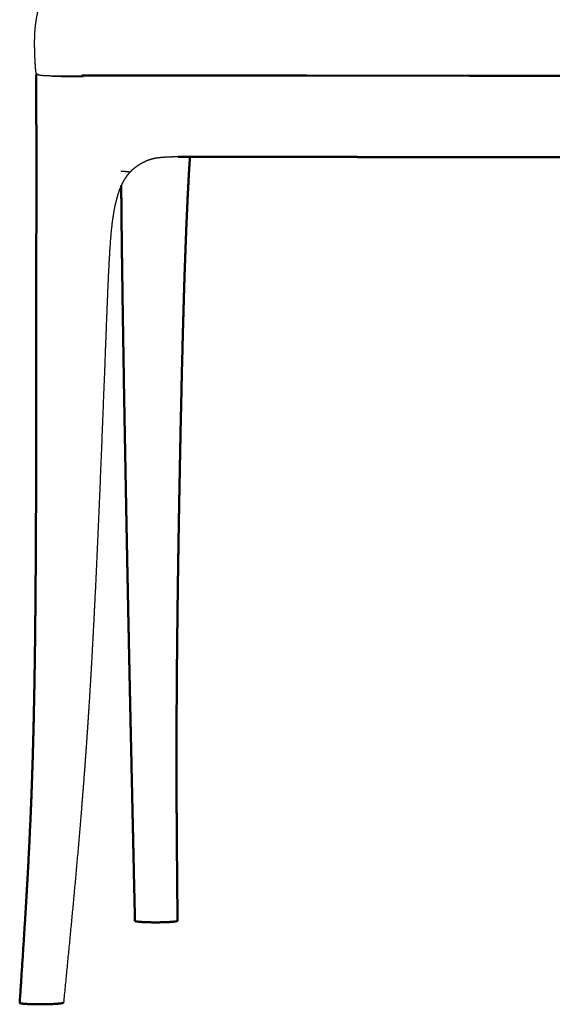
# Model space of a CAD drawing. Header units: millimetres. Extents: x -51070 to 51013186, y -411665 to 5485783.
# Tile 11 of 30: x 51012740 to 51012903, y 5485113 to 5485414. Entities that reach past the tile are written whole.
import ezdxf

# ---------------------------------------------------------------- set-up
doc = ezdxf.new("R2010")
doc.units = ezdxf.units.MM
doc.layers.add('Make2D$Visible$Curves', color=7, linetype='Continuous', true_color=0x000000)
doc.layers.add('Make2D$Visible$SceneSilhouetteCurves', color=7, linetype='Continuous', lineweight=50, true_color=0x000000)

msp = doc.modelspace()

# ---------------------------------------------------------------- linework, layer by layer
at = {"layer": 'Make2D$Visible$Curves', "color": 30, "lineweight": -3}
for points, weights, knots in [([(51013058.67, 5485402.44), (51013058.67, 5485402.44), (51013058.66, 5485402.25), (51013058.63, 5485401.83), (51013058.62, 5485401.69), (51013058.6, 5485401.36), (51013058.59, 5485401.16), (51013058.57, 5485400.94), (51013058.54, 5485400.48), (51013058.5, 5485399.95), (51013058.43, 5485399.1), (51013058.39, 5485398.77), (51013058.35, 5485398.5), (51013058.29, 5485398.2), (51013058.23, 5485398.01), (51013058.09, 5485397.72), (51013058, 5485397.6), (51013057.86, 5485397.5), (51013057.82, 5485397.46), (51013057.77, 5485397.43), (51013057.72, 5485397.4), (51013057.57, 5485397.31), (51013057.39, 5485397.24), (51013057.14, 5485397.18), (51013056.66, 5485397.06), (51013055.99, 5485396.99), (51013054.95, 5485396.94), (51013053.95, 5485396.9), (51013052.73, 5485396.88), (51013050.47, 5485396.86), (51013049.16, 5485396.86), (51013047.98, 5485396.86), (51013045.55, 5485396.86), (51013041.97, 5485396.87), (51013039.59, 5485396.87), (51013037.38, 5485396.88), (51013035.14, 5485396.88), (51013032.88, 5485396.89), (51013031.01, 5485396.89), (51013029.32, 5485396.9), (51013027.81, 5485396.9), (51013021.08, 5485396.91), (51013014.17, 5485396.92), (51013007.08, 5485396.92), (51012995.93, 5485396.93), (51012984.93, 5485396.94), (51012974.08, 5485396.95), (51012962.07, 5485396.96), (51012950.12, 5485396.97), (51012938.22, 5485396.98), (51012925.88, 5485396.99), (51012913.56, 5485396.99), (51012901.25, 5485397), (51012888.95, 5485397.01), (51012876.63, 5485397.02), (51012864.29, 5485397.03), (51012852.39, 5485397.04), (51012840.44, 5485397.05), (51012828.43, 5485397.06), (51012817.58, 5485397.07), (51012806.58, 5485397.07), (51012795.43, 5485397.08), (51012789.64, 5485397.08), (51012783.68, 5485397.08), (51012777.54, 5485397.08), (51012774.99, 5485397.08), (51012772.34, 5485397.08), (51012769.61, 5485397.08), (51012766.79, 5485397.08), (51012764.14, 5485397.08), (51012761.66, 5485397.08), (51012759.48, 5485397.07), (51012756.61, 5485397.07), (51012754.48, 5485397.07), (51012753.33, 5485397.08), (51012752.05, 5485397.08), (51012749.8, 5485397.1), (51012748.57, 5485397.12), (51012747.58, 5485397.17), (51012746.8, 5485397.21), (51012746.24, 5485397.26), (51012745.8, 5485397.36), (51012745.56, 5485397.42), (51012745.36, 5485397.48), (51012745.18, 5485397.62), (51012745.08, 5485397.69), (51012745, 5485397.77), (51012744.94, 5485397.9), (51012744.87, 5485398.04), (51012744.82, 5485398.2), (51012744.77, 5485398.45), (51012744.69, 5485398.99), (51012744.62, 5485400.2), (51012744.59, 5485400.74), (51012744.5, 5485402.26), (51012744.43, 5485403.7), (51012744.4, 5485405.21), (51012744.36, 5485406.93), (51012744.37, 5485408.87), (51012744.47, 5485410.55), (51012744.58, 5485412.14), (51012744.77, 5485413.6), (51012745.21, 5485416.08), (51012745.4, 5485417.01), (51012745.61, 5485417.95)], [266463.833801, 266463.024179, 266462.318493, 266461.464699, 266461.23652, 266460.751989, 266460.502396, 266460.274009, 266459.78105, 266459.263492, 266458.197748, 266457.65747, 266456.962528, 266456.188941, 266455.312818, 266453.620001, 266452.648097, 266451.832422, 266451.545835, 266451.253218, 266450.965716, 266450.134377, 266449.292463, 266448.498109, 266446.938034, 266445.739274, 266444.923627, 266444.137585, 266443.81454, 266443.465202, 266443.423663, 266443.42357, 266443.423376, 266443.631496, 266443.760334, 266443.880221, 266443.99866, 266444.098762, 266444.181308, 266444.245189, 266444.298674, 266444.536442, 266444.697383, 266444.840931, 266445.066638, 266445.230202, 266445.397847, 266445.583272, 266445.768956, 266445.953866, 266446.145566, 266446.337056, 266446.527428, 266446.717799, 266446.907583, 266447.09769, 266447.281064, 266447.465265, 266447.651325, 266447.819545, 266447.996416, 266448.115771, 266448.177731, 266448.227849, 266448.222683, 266448.220537, 266448.208835, 266448.172839, 266448.135658, 266448.070745, 266448.014325, 266447.964781, 266447.899328, 266447.963909, 266447.998896, 266448.077346, 266448.478239, 266448.832858, 266449.646985, 266450.295527, 266451.170344, 266452.306705, 266452.936322, 266453.700501, 266454.344471, 266454.681879, 266455.110479, 266455.431033, 266455.762065, 266455.954783, 266456.073414, 266456.3245, 266456.261425, 266456.236339, 266456.166005, 266456.103606, 266456.109738, 266456.116696, 266456.209667, 266456.580324, 266456.930861, 266457.451598, 266458.567412, 266459.050311, 266459.520617], [396.932219, 396.932219, 396.932219, 396.932219, 399.306017, 399.306017, 400.26386, 400.26386, 401.497189, 401.497189, 401.497189, 404.169281, 404.169281, 406.68365, 406.68365, 406.68365, 409.54506, 409.54506, 412.22908, 412.22908, 412.22908, 413.143395, 413.143395, 413.143395, 415.790716, 415.790716, 415.790716, 420.798294, 420.798294, 420.798294, 425.951641, 425.951641, 431.415553, 431.415553, 431.415553, 443.968949, 443.968949, 443.968949, 454.016071, 454.016071, 454.016071, 461.600785, 461.600785, 461.600785, 492.591393, 492.591393, 492.591393, 541.920121, 541.920121, 541.920121, 595.520099, 595.520099, 595.520099, 650.770269, 650.770269, 650.770269, 706.020438, 706.020438, 706.020438, 759.620417, 759.620417, 759.620417, 808.949051, 808.949051, 808.949051, 835.683934, 835.683934, 835.683934, 847.523725, 847.523725, 847.523725, 859.402829, 859.402829, 859.402829, 870.12524, 870.12524, 870.12524, 875.491045, 875.491045, 880.761961, 880.761961, 880.761961, 884.720131, 884.720131, 884.720131, 887.066565, 887.066565, 887.066565, 888.343483, 888.343483, 888.343483, 889.5073, 889.5073, 889.5073, 892.986748, 892.986748, 892.986748, 899.66827, 899.66827, 899.66827, 907.716532, 907.716532, 907.716532, 914.902681, 914.902681, 919.555888, 919.555888, 919.555888, 919.555888]), ([(51012759.25, 5485396.89), (51012759.04, 5485396.89), (51012758.64, 5485396.89), (51012758.15, 5485396.89), (51012757.76, 5485396.89), (51012757.33, 5485396.89), (51012756.93, 5485396.89), (51012756.41, 5485396.89), (51012755.61, 5485396.89), (51012754.16, 5485396.9), (51012751.95, 5485396.92), (51012750.02, 5485396.98), (51012749.48, 5485397.07), (51012749.32, 5485397.11)], [266452.005081, 266452.008433, 266452.014485, 266452.022026, 266452.028437, 266452.036028, 266452.044746, 266452.061426, 266452.095601, 266452.260132, 266452.650386, 266453.952387, 266455.832837, 266456.792538], [0, 0, 0, 0, 0.0208333, 0.0416667, 0.0625, 0.0833333, 0.125, 0.1666667, 0.25, 0.3333333, 0.4166667, 0.5, 0.5765197, 0.5765197, 0.5765197, 0.5765197]), ([(51012758.8, 5485397.48), (51012759.09, 5485397.48), (51012759.36, 5485397.48), (51012759.64, 5485397.48), (51012759.95, 5485397.48), (51012760.25, 5485397.48), (51012760.55, 5485397.48), (51012760.89, 5485397.48), (51012761.21, 5485397.48), (51012761.54, 5485397.48), (51012761.89, 5485397.48), (51012762.24, 5485397.48), (51012762.59, 5485397.48), (51012763.35, 5485397.47), (51012764.1, 5485397.47), (51012764.85, 5485397.47), (51012765.65, 5485397.47), (51012766.44, 5485397.47), (51012767.23, 5485397.47), (51012768.86, 5485397.47), (51012770.51, 5485397.47), (51012772.2, 5485397.47), (51012773.88, 5485397.47), (51012775.58, 5485397.47), (51012777.29, 5485397.46), (51012778.99, 5485397.46), (51012780.71, 5485397.46), (51012782.33, 5485397.46), (51012783.95, 5485397.46), (51012785.48, 5485397.46), (51012786.82, 5485397.46)], [266448.883355, 266448.879041, 266448.874766, 266448.870532, 266448.865796, 266448.861095, 266448.85643, 266448.851322, 266448.846245, 266448.841199, 266448.83577, 266448.830367, 266448.824991, 266448.813328, 266448.801745, 266448.790244, 266448.777914, 266448.765629, 266448.753391, 266448.728388, 266448.702784, 266448.676845, 266448.650906, 266448.624633, 266448.598293, 266448.571953, 266448.545546, 266448.520538, 266448.495531, 266448.471923, 266448.451181], [0, 0, 0, 0, 1.245525, 1.245525, 1.245525, 2.614102, 2.614102, 2.614102, 4.091273, 4.091273, 4.091273, 5.662583, 5.662583, 5.662583, 9.029789, 9.029789, 9.029789, 12.600066, 12.600066, 12.600066, 20.01552, 20.01552, 20.01552, 27.62525, 27.62525, 27.62525, 35.157705, 35.157705, 35.157705, 41.876671, 41.876671, 41.876671, 41.876671]), ([(51012786.82, 5485397.46), (51012787.15, 5485397.46), (51012787.48, 5485397.46), (51012787.81, 5485397.46), (51012788.16, 5485397.46), (51012788.51, 5485397.46), (51012788.85, 5485397.46), (51012789.26, 5485397.46), (51012789.67, 5485397.46), (51012790.06, 5485397.46), (51012790.57, 5485397.45), (51012791.06, 5485397.45), (51012791.55, 5485397.45), (51012792.95, 5485397.45), (51012794.39, 5485397.45), (51012795.84, 5485397.45), (51012798.07, 5485397.45), (51012800.35, 5485397.45), (51012802.67, 5485397.45), (51012809.93, 5485397.44), (51012817.36, 5485397.44), (51012824.98, 5485397.43), (51012833.76, 5485397.42), (51012843.37, 5485397.42), (51012852.36, 5485397.41), (51012861.35, 5485397.4), (51012869.71, 5485397.4), (51012877.75, 5485397.39), (51012885.8, 5485397.38), (51012893.53, 5485397.38), (51012901.26, 5485397.37), (51012908.99, 5485397.37), (51012916.72, 5485397.36), (51012924.77, 5485397.36), (51012932.81, 5485397.35), (51012941.17, 5485397.34), (51012950.16, 5485397.34), (51012959.15, 5485397.33), (51012968.77, 5485397.32), (51012977.54, 5485397.32), (51012985.16, 5485397.31), (51012992.59, 5485397.31), (51012999.85, 5485397.3), (51013002.17, 5485397.3), (51013004.45, 5485397.3), (51013006.68, 5485397.3), (51013008.14, 5485397.29), (51013009.57, 5485397.29), (51013010.97, 5485397.29), (51013011.46, 5485397.29), (51013011.95, 5485397.29), (51013012.46, 5485397.29), (51013012.86, 5485397.29), (51013013.26, 5485397.29), (51013013.67, 5485397.29), (51013014.01, 5485397.29), (51013014.36, 5485397.29), (51013014.71, 5485397.29), (51013015.04, 5485397.29), (51013015.37, 5485397.29), (51013015.7, 5485397.29)], [266448.451181, 266448.44608, 266448.440973, 266448.43586, 266448.430455, 266448.425101, 266448.419797, 266448.413484, 266448.407278, 266448.401177, 266448.393351, 266448.385687, 266448.378185, 266448.356468, 266448.334344, 266448.311818, 266448.277381, 266448.242163, 266448.20617, 266448.093991, 266447.978957, 266447.86109, 266447.725391, 266447.576618, 266447.437572, 266447.298526, 266447.169207, 266447.044746, 266446.920285, 266446.800683, 266446.681072, 266446.561461, 266446.441842, 266446.317352, 266446.192863, 266446.063505, 266445.924416, 266445.785328, 266445.63651, 266445.500758, 266445.382846, 266445.267767, 266445.155502, 266445.119481, 266445.084231, 266445.049747, 266445.027191, 266445.00503, 266444.983258, 266444.975738, 266444.968051, 266444.960198, 266444.954077, 266444.947846, 266444.941506, 266444.936178, 266444.930798, 266444.925365, 266444.920225, 266444.91509, 266444.90996], [0, 0, 0, 0, 1.484205, 1.484205, 1.484205, 3.039734, 3.039734, 3.039734, 4.842025, 4.842025, 4.842025, 7.066518, 7.066518, 7.066518, 13.483872, 13.483872, 13.483872, 23.695313, 23.695313, 23.695313, 57.040738, 57.040738, 57.040738, 97.961979, 97.961979, 97.961979, 135.916766, 135.916766, 135.916766, 171.052159, 171.052159, 171.052159, 206.187552, 206.187552, 206.187552, 244.142339, 244.142339, 244.142339, 285.06358, 285.06358, 285.06358, 318.409005, 318.409005, 318.409005, 328.620446, 328.620446, 328.620446, 335.037799, 335.037799, 335.037799, 337.262293, 337.262293, 337.262293, 339.064584, 339.064584, 339.064584, 340.620113, 340.620113, 340.620113, 342.104318, 342.104318, 342.104318, 342.104318]), ([(51012780.8, 5485371.86), (51012780.68, 5485371.83), (51012780.57, 5485371.81), (51012780.45, 5485371.78), (51012780.26, 5485371.73), (51012780.06, 5485371.67), (51012779.86, 5485371.61), (51012779.67, 5485371.56), (51012779.49, 5485371.5), (51012779.3, 5485371.43), (51012778.98, 5485371.32), (51012778.68, 5485371.2), (51012778.37, 5485371.06), (51012778.33, 5485371.04), (51012778.29, 5485371.02), (51012778.25, 5485371), (51012777.9, 5485370.84), (51012777.56, 5485370.67), (51012777.24, 5485370.5), (51012776.57, 5485370.13), (51012775.93, 5485369.73), (51012775.33, 5485369.29), (51012774.71, 5485368.84), (51012774.13, 5485368.35), (51012773.6, 5485367.81)], [266482.16662, 266482.246603, 266482.320801, 266482.388323, 266482.499396, 266482.59309, 266482.664091, 266482.730462, 266482.776955, 266482.799582, 266482.837995, 266482.805713, 266482.716188, 266482.70343, 266482.689582, 266482.674729, 266482.554606, 266482.367328, 266482.161981, 266481.72517, 266481.232525, 266480.718571, 266480.195155, 266479.646674, 266479.129596], [0, 0, 0, 0, 0.581311, 0.581311, 0.581311, 1.539037, 1.539037, 1.539037, 2.432508, 2.432508, 2.432508, 3.934664, 3.934664, 3.934664, 4.150916, 4.150916, 4.150916, 5.910468, 5.910468, 5.910468, 9.619413, 9.619413, 9.619413, 13.417291, 13.417291, 13.417291, 13.417291]), ([(51012788.27, 5485372.39), (51012787.25, 5485372.38), (51012786.3, 5485372.37), (51012785.37, 5485372.34), (51012785.29, 5485372.33), (51012785.2, 5485372.33), (51012785.02, 5485372.32), (51012784.93, 5485372.32), (51012784.83, 5485372.31), (51012783.85, 5485372.27), (51012782.68, 5485372.18), (51012781.73, 5485372.04), (51012781.43, 5485371.99), (51012781.12, 5485371.93), (51012780.8, 5485371.86)], [266476.544346, 266476.852177, 266477.370768, 266478.065141, 266478.129743, 266478.195601, 266478.337169, 266478.413042, 266478.490228, 266479.300976, 266480.472043, 266481.382511, 266481.672678, 266481.94133, 266482.16662], [0, 0, 0, 0, 4.663418, 4.663418, 4.663418, 5.10064, 5.10064, 5.5861, 5.5861, 5.5861, 11.140641, 11.140641, 11.140641, 12.787303, 12.787303, 12.787303, 12.787303]), ([(51012773.6, 5485367.81), (51012773.47, 5485367.67), (51012773.34, 5485367.53), (51012773.22, 5485367.39), (51012773.09, 5485367.25), (51012772.97, 5485367.11), (51012772.85, 5485366.96), (51012772.73, 5485366.81), (51012772.61, 5485366.66), (51012772.5, 5485366.51), (51012772.39, 5485366.36), (51012772.28, 5485366.2), (51012772.17, 5485366.04), (51012771.96, 5485365.73), (51012771.75, 5485365.4), (51012771.56, 5485365.06), (51012771.37, 5485364.73), (51012771.19, 5485364.38), (51012771.02, 5485364.03), (51012770.65, 5485363.27), (51012770.35, 5485362.53), (51012770.07, 5485361.71), (51012769.74, 5485360.73), (51012769.46, 5485359.68), (51012769.21, 5485358.66), (51012768.25, 5485354.71), (51012767.81, 5485350.62), (51012767.5, 5485346.52), (51012767.08, 5485341.11), (51012766.74, 5485332.7), (51012766.28, 5485321.39), (51012766.07, 5485315.8), (51012765.86, 5485310.4), (51012764.88, 5485285), (51012763.92, 5485260.07), (51012762.7, 5485235.61), (51012762.14, 5485224.24), (51012761.51, 5485212.88), (51012760.77, 5485201.51), (51012760.11, 5485191.41), (51012759.39, 5485181.59), (51012758.56, 5485171.51), (51012756.97, 5485152.17), (51012755.11, 5485133.25), (51012753.21, 5485113.94)], [266479.129596, 266479.000652, 266478.873284, 266478.748007, 266478.623287, 266478.500747, 266478.380699, 266478.261134, 266478.144172, 266478.029986, 266477.916169, 266477.805245, 266477.697286, 266477.48184, 266477.279017, 266477.08845, 266476.897898, 266476.720413, 266476.554692, 266476.201463, 266475.93114, 266475.69741, 266475.415743, 266475.196105, 266475.01136, 266474.294751, 266474.513918, 266474.998648, 266475.637326, 266477.220726, 266479.364436, 266480.450058, 266481.495232, 266486.412698, 266491.238834, 266495.605259, 266497.635775, 266499.570222, 266501.337531, 266502.907944, 266504.301458, 266505.575459, 266508.018288, 266509.844095, 266511.706829], [0, 0, 0, 0, 0.94296, 0.94296, 0.94296, 1.881671, 1.881671, 1.881671, 2.816578, 2.816578, 2.816578, 3.748453, 3.748453, 3.748453, 5.607372, 5.607372, 5.607372, 7.466206, 7.466206, 7.466206, 11.356238, 11.356238, 11.356238, 16.199587, 16.199587, 16.199587, 34.629496, 34.629496, 34.629496, 61.028266, 61.028266, 88.534589, 88.534589, 88.534589, 200.169079, 200.169079, 200.169079, 251.089589, 251.089589, 251.089589, 295.917393, 295.917393, 295.917393, 382.068165, 382.068165, 382.068165, 382.068165]), ([(51012770.81, 5485368.09), (51012770.9, 5485368.09), (51012771.52, 5485368.04), (51012772.48, 5485367.96), (51012773.06, 5485367.9), (51012773.26, 5485367.87)], [266489.858614, 266489.722435, 266488.760303, 266486.730003, 266484.526155, 266483.355072], [0.4577814, 0.4577814, 0.4577814, 0.4577814, 0.5, 0.75, 1, 1, 1, 1])]:
    msp.add_rational_spline(points, weights, degree=3, knots=knots, dxfattribs=at)
at = {"layer": 'Make2D$Visible$Curves', "color": 30}
for points, weights, knots in [([(51012744.92, 5485377.18), (51012744.92, 5485377.6), (51012744.92, 5485378.03), (51012744.91, 5485378.45), (51012744.91, 5485378.86), (51012744.91, 5485379.28), (51012744.91, 5485379.69), (51012744.91, 5485380.09), (51012744.9, 5485380.49), (51012744.9, 5485380.9), (51012744.9, 5485381.29), (51012744.9, 5485381.68), (51012744.9, 5485382.08), (51012744.89, 5485382.84), (51012744.89, 5485383.61), (51012744.88, 5485384.38), (51012744.88, 5485385.13), (51012744.88, 5485385.88), (51012744.87, 5485386.64), (51012744.87, 5485388.05), (51012744.86, 5485389.48), (51012744.85, 5485390.93), (51012744.85, 5485392.05), (51012744.84, 5485393.15), (51012744.84, 5485394.23), (51012744.83, 5485395.03), (51012744.83, 5485395.85), (51012744.82, 5485396.68), (51012744.82, 5485397), (51012744.84, 5485397.2), (51012744.87, 5485397.32), (51012744.93, 5485397.53), (51012745.02, 5485397.64), (51012745.08, 5485397.71)], [266459.135337, 266459.034102, 266458.93391, 266458.834681, 266458.738652, 266458.64354, 266458.549256, 266458.457702, 266458.366946, 266458.276872, 266458.189086, 266458.101968, 266458.015365, 266457.847353, 266457.681489, 266457.515886, 266457.354634, 266457.193835, 266457.030647, 266456.723738, 266456.405832, 266456.078508, 266455.823326, 266455.570234, 266455.322041, 266455.137623, 266454.949251, 266454.754137, 266454.678253, 266454.958008, 266455.343923, 266455.983084, 266457.270186, 266458.184205], [0, 0, 0, 0, 1.899186, 1.899186, 1.899186, 3.74666, 3.74666, 3.74666, 5.54897, 5.54897, 5.54897, 7.312654, 7.312654, 7.312654, 10.750245, 10.750245, 10.750245, 14.11155, 14.11155, 14.11155, 20.515415, 20.515415, 20.515415, 25.450015, 25.450015, 25.450015, 29.108286, 29.108286, 29.108286, 30.456919, 30.456919, 30.456919, 33.36501, 33.36501, 33.36501, 33.36501]), ([(51012739.81, 5485113.88), (51012741.09, 5485133.12), (51012742.32, 5485151.8), (51012743.15, 5485171.06), (51012743.58, 5485181.1), (51012743.89, 5485190.95), (51012744.11, 5485200.99), (51012744.37, 5485212.54), (51012744.52, 5485223.9), (51012744.62, 5485235.08), (51012744.84, 5485259.56), (51012744.86, 5485284.51), (51012744.87, 5485309.92), (51012744.87, 5485315.32), (51012744.87, 5485320.92), (51012744.88, 5485333.32), (51012744.88, 5485339.78), (51012744.89, 5485346.09), (51012744.89, 5485347.46), (51012744.9, 5485348.74), (51012744.9, 5485349.93), (51012744.91, 5485352.7), (51012744.93, 5485355.57), (51012744.95, 5485358.54), (51012744.96, 5485359.87), (51012744.97, 5485361.2), (51012744.97, 5485362.54), (51012744.98, 5485363.98), (51012744.98, 5485365.39), (51012744.97, 5485366.78), (51012744.97, 5485367.61), (51012744.97, 5485368.42), (51012744.97, 5485369.23), (51012744.96, 5485370.11), (51012744.96, 5485370.99), (51012744.95, 5485371.86), (51012744.95, 5485372.3), (51012744.95, 5485372.75), (51012744.94, 5485373.2), (51012744.94, 5485373.65), (51012744.94, 5485374.09), (51012744.94, 5485374.54), (51012744.93, 5485374.99), (51012744.93, 5485375.43), (51012744.93, 5485375.87), (51012744.93, 5485376.31), (51012744.92, 5485376.74), (51012744.92, 5485377.18)], [266510.399966, 266507.770446, 266505.15926, 266501.924718, 266500.23938, 266498.444729, 266496.527569, 266494.322452, 266492.043091, 266489.772121, 266484.798961, 266479.600353, 266474.280048, 266473.147535, 266471.974849, 266469.356303, 266467.991468, 266466.574457, 266466.266849, 266465.973717, 266465.696142, 266465.051108, 266464.331467, 266463.625518, 266463.310631, 266463.012475, 266462.711034, 266462.387449, 266462.063434, 266461.725656, 266461.52574, 266461.322296, 266461.119016, 266460.898664, 266460.677183, 266460.457106, 266460.343984, 266460.231039, 266460.118561, 266460.005886, 266459.893568, 266459.781915, 266459.671416, 266459.561456, 266459.452401, 266459.345808, 266459.239962, 266459.135337], [0, 0, 0, 0, 85.368482, 85.368482, 85.368482, 130.013313, 130.013313, 130.013313, 180.874454, 180.874454, 180.874454, 292.523105, 292.523105, 292.523105, 317.683928, 317.683928, 346.49948, 346.49948, 346.49948, 352.234504, 352.234504, 352.234504, 365.10014, 365.10014, 365.10014, 371.06885, 371.06885, 371.06885, 377.408425, 377.408425, 377.408425, 381.071895, 381.071895, 381.071895, 384.992182, 384.992182, 384.992182, 386.997579, 386.997579, 386.997579, 389.005914, 389.005914, 389.005914, 390.996769, 390.996769, 390.996769, 392.949738, 392.949738, 392.949738, 392.949738]), ([(51012791.87, 5485372.4), (51012791.8, 5485371.31), (51012791.72, 5485370.21), (51012791.66, 5485369.17), (51012791.04, 5485359.1), (51012790.52, 5485345.5), (51012790.19, 5485335.33), (51012789.83, 5485324.11), (51012789.55, 5485313.08), (51012789.02, 5485290.1), (51012788.77, 5485277.53), (51012788.55, 5485265.39), (51012788.34, 5485253.5), (51012788.16, 5485241.6), (51012788.02, 5485229.8), (51012787.89, 5485218.84), (51012787.8, 5485207.86), (51012787.77, 5485196.99), (51012787.71, 5485176.77), (51012787.88, 5485158.92), (51012788.07, 5485138.95)], [266913.823955, 266914.323072, 266914.815545, 266915.278621, 266919.752893, 266925.353447, 266929.524655, 266934.133653, 266938.621867, 266948.218143, 266953.597166, 266959.082497, 266964.460026, 266970.131999, 266976.062416, 266981.569476, 266987.345661, 266993.346555, 267004.50556, 267015.299596, 267027.402865], [19.546248, 19.546248, 19.546248, 19.546248, 24.501221, 24.501221, 24.501221, 76.071033, 76.071033, 76.071033, 126.085699, 126.085699, 182.602697, 182.602697, 182.602697, 237.239881, 237.239881, 237.239881, 288.009238, 288.009238, 288.009238, 378.796943, 378.796943, 378.796943, 378.796943]), ([(51013015.85, 5485372.22), (51013015.56, 5485372.22), (51013015.28, 5485372.23), (51013014.99, 5485372.23), (51013014.68, 5485372.23), (51013014.37, 5485372.23), (51013014.05, 5485372.23), (51013013.68, 5485372.24), (51013013.3, 5485372.24), (51013012.92, 5485372.24), (51013012.45, 5485372.24), (51013011.96, 5485372.24), (51013011.49, 5485372.24), (51013010.1, 5485372.24), (51013008.69, 5485372.25), (51013007.25, 5485372.25), (51013005.03, 5485372.25), (51013002.77, 5485372.25), (51013000.45, 5485372.25), (51012993.22, 5485372.26), (51012985.81, 5485372.26), (51012978.21, 5485372.27), (51012969.09, 5485372.28), (51012959.99, 5485372.28), (51012950.9, 5485372.29), (51012941.93, 5485372.3), (51012933.58, 5485372.3), (51012925.54, 5485372.31), (51012917.74, 5485372.31), (51012909.9, 5485372.32), (51012902.04, 5485372.33), (51012894.18, 5485372.33), (51012886.34, 5485372.34), (51012878.54, 5485372.34), (51012870, 5485372.35), (51012861.54, 5485372.35), (51012853.18, 5485372.36), (51012844.09, 5485372.37), (51012834.99, 5485372.37), (51012825.87, 5485372.38), (51012818.27, 5485372.39), (51012810.86, 5485372.39), (51012803.63, 5485372.4), (51012801.31, 5485372.4), (51012799.05, 5485372.4), (51012796.83, 5485372.4), (51012795.54, 5485372.4), (51012793.88, 5485372.4), (51012792.6, 5485372.4), (51012792.13, 5485372.4), (51012791.64, 5485372.4), (51012791.17, 5485372.4), (51012790.8, 5485372.4), (51012790.42, 5485372.4), (51012790.04, 5485372.4), (51012789.73, 5485372.4), (51012789.43, 5485372.4), (51012789.11, 5485372.4), (51012788.83, 5485372.39), (51012788.55, 5485372.39), (51012788.27, 5485372.39)], [266472.925876, 266472.858445, 266472.80205, 266472.754642, 266472.703336, 266472.66528, 266472.635665, 266472.600496, 266472.57735, 266472.561087, 266472.54062, 266472.529674, 266472.52353, 266472.505392, 266472.519503, 266472.535666, 266472.56067, 266472.597566, 266472.63341, 266472.745332, 266472.860051, 266472.977588, 266473.118808, 266473.259697, 266473.400259, 266473.539105, 266473.668342, 266473.79277, 266473.913546, 266474.034767, 266474.15643, 266474.278092, 266474.399295, 266474.520043, 266474.652197, 266474.782996, 266474.912445, 266475.052964, 266475.19381, 266475.334976, 266475.452468, 266475.567143, 266475.67898, 266475.714797, 266475.748001, 266475.793243, 266475.81961, 266475.858193, 266475.921128, 266475.944191, 266475.973826, 266476.014319, 266476.046571, 266476.087354, 266476.142667, 266476.189384, 266476.245597, 266476.3173, 266476.383395, 266476.458692, 266476.544346], [0, 0, 0, 0, 1.292126, 1.292126, 1.292126, 2.698321, 2.698321, 2.698321, 4.388748, 4.388748, 4.388748, 6.533133, 6.533133, 6.533133, 12.859153, 12.859153, 12.859153, 23.023587, 23.023587, 23.023587, 56.264877, 56.264877, 56.264877, 97.09081, 97.09081, 97.09081, 135.004541, 135.004541, 135.004541, 170.134067, 170.134067, 170.134067, 205.263593, 205.263593, 205.263593, 243.177325, 243.177325, 243.177325, 284.003258, 284.003258, 284.003258, 317.244548, 317.244548, 317.244548, 327.408899, 327.408899, 327.408899, 333.734501, 333.734501, 333.734501, 335.878549, 335.878549, 335.878549, 337.568928, 337.568928, 337.568928, 338.976094, 338.976094, 338.976094, 340.270455, 340.270455, 340.270455, 340.270455]), ([(51012775.05, 5485138.92), (51012774.6, 5485158.92), (51012774.21, 5485176.57), (51012773.77, 5485196.82), (51012773.53, 5485207.72), (51012773.3, 5485218.75), (51012773.07, 5485229.73), (51012772.83, 5485241.58), (51012772.59, 5485253.53), (51012772.36, 5485265.46), (51012771.94, 5485287.71), (51012771.49, 5485312.92), (51012771.17, 5485335.46), (51012771.03, 5485345.32), (51012770.93, 5485354.32), (51012770.85, 5485363.67)], [267026.726862, 267014.907423, 267004.468292, 266993.61225, 266987.76817, 266982.145359, 266976.793111, 266971.024012, 266965.493974, 266960.24984, 266950.467087, 266940.355452, 266931.866033, 266928.150025, 266924.869941, 266921.615457], [0, 0, 0, 0, 90.317571, 90.317571, 90.317571, 141.107221, 141.107221, 141.107221, 195.814578, 195.814578, 195.814578, 302.158499, 302.158499, 302.158499, 345.005267, 345.005267, 345.005267, 345.005267]), ([(51012785.96, 5485138.61), (51012785.64, 5485138.58), (51012784.95, 5485138.55), (51012783.8, 5485138.5), (51012782.55, 5485138.48), (51012781.27, 5485138.47), (51012780, 5485138.48), (51012778.78, 5485138.51), (51012777.68, 5485138.55), (51012776.72, 5485138.61), (51012775.95, 5485138.68), (51012775.4, 5485138.76), (51012775.11, 5485138.85), (51012775.05, 5485138.9), (51012775.05, 5485138.92)], [267020.186208, 267019.745093, 267018.952464, 267018.072458, 267017.541525, 267017.37323, 267017.581138, 267018.150176, 267019.065272, 267020.285011, 267021.767981, 267023.452728, 267025.135114, 267026.244566, 267026.726862], [-1, -1, -1, -1, -0.96875, -0.9375, -0.90625, -0.875, -0.84375, -0.8125, -0.78125, -0.75, -0.71875, -0.6875, -0.65625, -0.6323296, -0.6323296, -0.6323296, -0.6323296]), ([(51012788.07, 5485138.95), (51012788.07, 5485138.95), (51012788.06, 5485138.91), (51012787.93, 5485138.84), (51012787.5, 5485138.75), (51012786.84, 5485138.67), (51012786.27, 5485138.63), (51012785.96, 5485138.61)], [267027.402865, 267027.258185, 267026.482812, 267025.078655, 267023.265101, 267021.599152, 267020.627323, 267020.186208], [-0.1321754, -0.1321754, -0.1321754, -0.1321754, -0.125, -0.09375, -0.0625, -0.03125, 0, 0, 0, 0]), ([(51012739.81, 5485113.88), (51012739.81, 5485113.86), (51012739.85, 5485113.81), (51012740.11, 5485113.73), (51012740.64, 5485113.64), (51012741.41, 5485113.57), (51012742.37, 5485113.51), (51012743.49, 5485113.47), (51012744.72, 5485113.44), (51012745.81, 5485113.43), (51012746.69, 5485113.43), (51012747.24, 5485113.44), (51012747.67, 5485113.45), (51012748, 5485113.45), (51012748.32, 5485113.46), (51012748.53, 5485113.47), (51012748.63, 5485113.47)], [266510.399966, 266509.977687, 266508.914995, 266507.264392, 266505.547081, 266504.04037, 266502.806802, 266501.888131, 266501.326109, 266501.167138, 266501.232893, 266501.35284, 266501.495185, 266501.624907, 266501.777361, 266501.893999, 266501.956029], [0.1954499, 0.1954499, 0.1954499, 0.1954499, 0.25, 0.3333333, 0.4166667, 0.5, 0.5833333, 0.6666667, 0.75, 0.8333333, 0.875, 0.9166667, 0.9375, 0.9583333, 0.9791667, 1, 1, 1, 1]), ([(51012748.63, 5485113.47), (51012748.73, 5485113.47), (51012748.94, 5485113.48), (51012749.24, 5485113.49), (51012749.54, 5485113.5), (51012749.93, 5485113.52), (51012750.39, 5485113.54), (51012751.08, 5485113.58), (51012751.84, 5485113.64), (51012752.54, 5485113.73), (51012753.01, 5485113.82), (51012753.19, 5485113.89), (51012753.21, 5485113.93), (51012753.21, 5485113.94)], [266501.956029, 266502.018059, 266502.149544, 266502.368387, 266502.608192, 266502.955007, 266503.437659, 266504.307734, 266505.565672, 266507.285107, 266509.151811, 266510.650376, 266511.502108, 266511.706829], [0, 0, 0, 0, 0.0125, 0.025, 0.0375, 0.05, 0.075, 0.1, 0.15, 0.2, 0.25, 0.3, 0.3158613, 0.3158613, 0.3158613, 0.3158613])]:
    msp.add_rational_spline(points, weights, degree=3, knots=knots, dxfattribs=at)
at = {"layer": 'Make2D$Visible$SceneSilhouetteCurves', "color": 30}
for points, weights, knots in [([(51012744.92, 5485377.18), (51012744.92, 5485377.6), (51012744.92, 5485378.03), (51012744.91, 5485378.45), (51012744.91, 5485378.86), (51012744.91, 5485379.28), (51012744.91, 5485379.69), (51012744.91, 5485380.09), (51012744.9, 5485380.49), (51012744.9, 5485380.9), (51012744.9, 5485381.29), (51012744.9, 5485381.68), (51012744.9, 5485382.08), (51012744.89, 5485382.84), (51012744.89, 5485383.61), (51012744.88, 5485384.38), (51012744.88, 5485385.13), (51012744.88, 5485385.88), (51012744.87, 5485386.64), (51012744.87, 5485388.05), (51012744.86, 5485389.48), (51012744.85, 5485390.93), (51012744.85, 5485392.05), (51012744.84, 5485393.15), (51012744.84, 5485394.23), (51012744.83, 5485395.03), (51012744.83, 5485395.85), (51012744.82, 5485396.68), (51012744.82, 5485397), (51012744.84, 5485397.2), (51012744.87, 5485397.32), (51012744.93, 5485397.53), (51012745.02, 5485397.64), (51012745.08, 5485397.71)], [266459.135337, 266459.034102, 266458.93391, 266458.834681, 266458.738652, 266458.64354, 266458.549256, 266458.457702, 266458.366946, 266458.276872, 266458.189086, 266458.101968, 266458.015365, 266457.847353, 266457.681489, 266457.515886, 266457.354634, 266457.193835, 266457.030647, 266456.723738, 266456.405832, 266456.078508, 266455.823326, 266455.570234, 266455.322041, 266455.137623, 266454.949251, 266454.754137, 266454.678253, 266454.958008, 266455.343923, 266455.983084, 266457.270186, 266458.184205], [0, 0, 0, 0, 1.899186, 1.899186, 1.899186, 3.74666, 3.74666, 3.74666, 5.54897, 5.54897, 5.54897, 7.312654, 7.312654, 7.312654, 10.750245, 10.750245, 10.750245, 14.11155, 14.11155, 14.11155, 20.515415, 20.515415, 20.515415, 25.450015, 25.450015, 25.450015, 29.108286, 29.108286, 29.108286, 30.456919, 30.456919, 30.456919, 33.36501, 33.36501, 33.36501, 33.36501]), ([(51012739.81, 5485113.88), (51012741.09, 5485133.12), (51012742.32, 5485151.8), (51012743.15, 5485171.06), (51012743.58, 5485181.1), (51012743.89, 5485190.95), (51012744.11, 5485200.99), (51012744.37, 5485212.54), (51012744.52, 5485223.9), (51012744.62, 5485235.08), (51012744.84, 5485259.56), (51012744.86, 5485284.51), (51012744.87, 5485309.92), (51012744.87, 5485315.32), (51012744.87, 5485320.92), (51012744.88, 5485333.32), (51012744.88, 5485339.78), (51012744.89, 5485346.09), (51012744.89, 5485347.46), (51012744.9, 5485348.74), (51012744.9, 5485349.93), (51012744.91, 5485352.7), (51012744.93, 5485355.57), (51012744.95, 5485358.54), (51012744.96, 5485359.87), (51012744.97, 5485361.2), (51012744.97, 5485362.54), (51012744.98, 5485363.98), (51012744.98, 5485365.39), (51012744.97, 5485366.78), (51012744.97, 5485367.61), (51012744.97, 5485368.42), (51012744.97, 5485369.23), (51012744.96, 5485370.11), (51012744.96, 5485370.99), (51012744.95, 5485371.86), (51012744.95, 5485372.3), (51012744.95, 5485372.75), (51012744.94, 5485373.2), (51012744.94, 5485373.65), (51012744.94, 5485374.09), (51012744.94, 5485374.54), (51012744.93, 5485374.99), (51012744.93, 5485375.43), (51012744.93, 5485375.87), (51012744.93, 5485376.31), (51012744.92, 5485376.74), (51012744.92, 5485377.18)], [266510.399966, 266507.770446, 266505.15926, 266501.924718, 266500.23938, 266498.444729, 266496.527569, 266494.322452, 266492.043091, 266489.772121, 266484.798961, 266479.600353, 266474.280048, 266473.147535, 266471.974849, 266469.356303, 266467.991468, 266466.574457, 266466.266849, 266465.973717, 266465.696142, 266465.051108, 266464.331467, 266463.625518, 266463.310631, 266463.012475, 266462.711034, 266462.387449, 266462.063434, 266461.725656, 266461.52574, 266461.322296, 266461.119016, 266460.898664, 266460.677183, 266460.457106, 266460.343984, 266460.231039, 266460.118561, 266460.005886, 266459.893568, 266459.781915, 266459.671416, 266459.561456, 266459.452401, 266459.345808, 266459.239962, 266459.135337], [0, 0, 0, 0, 85.368482, 85.368482, 85.368482, 130.013313, 130.013313, 130.013313, 180.874454, 180.874454, 180.874454, 292.523105, 292.523105, 292.523105, 317.683928, 317.683928, 346.49948, 346.49948, 346.49948, 352.234504, 352.234504, 352.234504, 365.10014, 365.10014, 365.10014, 371.06885, 371.06885, 371.06885, 377.408425, 377.408425, 377.408425, 381.071895, 381.071895, 381.071895, 384.992182, 384.992182, 384.992182, 386.997579, 386.997579, 386.997579, 389.005914, 389.005914, 389.005914, 390.996769, 390.996769, 390.996769, 392.949738, 392.949738, 392.949738, 392.949738]), ([(51012791.87, 5485372.4), (51012791.8, 5485371.31), (51012791.72, 5485370.21), (51012791.66, 5485369.17), (51012791.04, 5485359.1), (51012790.52, 5485345.5), (51012790.19, 5485335.33), (51012789.83, 5485324.11), (51012789.55, 5485313.08), (51012789.02, 5485290.1), (51012788.77, 5485277.53), (51012788.55, 5485265.39), (51012788.34, 5485253.5), (51012788.16, 5485241.6), (51012788.02, 5485229.8), (51012787.89, 5485218.84), (51012787.8, 5485207.86), (51012787.77, 5485196.99), (51012787.71, 5485176.77), (51012787.88, 5485158.92), (51012788.07, 5485138.95)], [266913.823955, 266914.323072, 266914.815545, 266915.278621, 266919.752893, 266925.353447, 266929.524655, 266934.133653, 266938.621867, 266948.218143, 266953.597166, 266959.082497, 266964.460026, 266970.131999, 266976.062416, 266981.569476, 266987.345661, 266993.346555, 267004.50556, 267015.299596, 267027.402865], [19.546248, 19.546248, 19.546248, 19.546248, 24.501221, 24.501221, 24.501221, 76.071033, 76.071033, 76.071033, 126.085699, 126.085699, 182.602697, 182.602697, 182.602697, 237.239881, 237.239881, 237.239881, 288.009238, 288.009238, 288.009238, 378.796943, 378.796943, 378.796943, 378.796943]), ([(51013015.85, 5485372.22), (51013015.56, 5485372.22), (51013015.28, 5485372.23), (51013014.99, 5485372.23), (51013014.68, 5485372.23), (51013014.37, 5485372.23), (51013014.05, 5485372.23), (51013013.68, 5485372.24), (51013013.3, 5485372.24), (51013012.92, 5485372.24), (51013012.45, 5485372.24), (51013011.96, 5485372.24), (51013011.49, 5485372.24), (51013010.1, 5485372.24), (51013008.69, 5485372.25), (51013007.25, 5485372.25), (51013005.03, 5485372.25), (51013002.77, 5485372.25), (51013000.45, 5485372.25), (51012993.22, 5485372.26), (51012985.81, 5485372.26), (51012978.21, 5485372.27), (51012969.09, 5485372.28), (51012959.99, 5485372.28), (51012950.9, 5485372.29), (51012941.93, 5485372.3), (51012933.58, 5485372.3), (51012925.54, 5485372.31), (51012917.74, 5485372.31), (51012909.9, 5485372.32), (51012902.04, 5485372.33), (51012894.18, 5485372.33), (51012886.34, 5485372.34), (51012878.54, 5485372.34), (51012870, 5485372.35), (51012861.54, 5485372.35), (51012853.18, 5485372.36), (51012844.09, 5485372.37), (51012834.99, 5485372.37), (51012825.87, 5485372.38), (51012818.27, 5485372.39), (51012810.86, 5485372.39), (51012803.63, 5485372.4), (51012801.31, 5485372.4), (51012799.05, 5485372.4), (51012796.83, 5485372.4), (51012795.54, 5485372.4), (51012793.88, 5485372.4), (51012792.6, 5485372.4), (51012792.13, 5485372.4), (51012791.64, 5485372.4), (51012791.17, 5485372.4), (51012790.8, 5485372.4), (51012790.42, 5485372.4), (51012790.04, 5485372.4), (51012789.73, 5485372.4), (51012789.43, 5485372.4), (51012789.11, 5485372.4), (51012788.83, 5485372.39), (51012788.55, 5485372.39), (51012788.27, 5485372.39)], [266472.925876, 266472.858445, 266472.80205, 266472.754642, 266472.703336, 266472.66528, 266472.635665, 266472.600496, 266472.57735, 266472.561087, 266472.54062, 266472.529674, 266472.52353, 266472.505392, 266472.519503, 266472.535666, 266472.56067, 266472.597566, 266472.63341, 266472.745332, 266472.860051, 266472.977588, 266473.118808, 266473.259697, 266473.400259, 266473.539105, 266473.668342, 266473.79277, 266473.913546, 266474.034767, 266474.15643, 266474.278092, 266474.399295, 266474.520043, 266474.652197, 266474.782996, 266474.912445, 266475.052964, 266475.19381, 266475.334976, 266475.452468, 266475.567143, 266475.67898, 266475.714797, 266475.748001, 266475.793243, 266475.81961, 266475.858193, 266475.921128, 266475.944191, 266475.973826, 266476.014319, 266476.046571, 266476.087354, 266476.142667, 266476.189384, 266476.245597, 266476.3173, 266476.383395, 266476.458692, 266476.544346], [0, 0, 0, 0, 1.292126, 1.292126, 1.292126, 2.698321, 2.698321, 2.698321, 4.388748, 4.388748, 4.388748, 6.533133, 6.533133, 6.533133, 12.859153, 12.859153, 12.859153, 23.023587, 23.023587, 23.023587, 56.264877, 56.264877, 56.264877, 97.09081, 97.09081, 97.09081, 135.004541, 135.004541, 135.004541, 170.134067, 170.134067, 170.134067, 205.263593, 205.263593, 205.263593, 243.177325, 243.177325, 243.177325, 284.003258, 284.003258, 284.003258, 317.244548, 317.244548, 317.244548, 327.408899, 327.408899, 327.408899, 333.734501, 333.734501, 333.734501, 335.878549, 335.878549, 335.878549, 337.568928, 337.568928, 337.568928, 338.976094, 338.976094, 338.976094, 340.270455, 340.270455, 340.270455, 340.270455]), ([(51012775.05, 5485138.92), (51012774.6, 5485158.92), (51012774.21, 5485176.57), (51012773.77, 5485196.82), (51012773.53, 5485207.72), (51012773.3, 5485218.75), (51012773.07, 5485229.73), (51012772.83, 5485241.58), (51012772.59, 5485253.53), (51012772.36, 5485265.46), (51012771.94, 5485287.71), (51012771.49, 5485312.92), (51012771.17, 5485335.46), (51012771.03, 5485345.32), (51012770.93, 5485354.32), (51012770.85, 5485363.67)], [267026.726862, 267014.907423, 267004.468292, 266993.61225, 266987.76817, 266982.145359, 266976.793111, 266971.024012, 266965.493974, 266960.24984, 266950.467087, 266940.355452, 266931.866033, 266928.150025, 266924.869941, 266921.615457], [0, 0, 0, 0, 90.317571, 90.317571, 90.317571, 141.107221, 141.107221, 141.107221, 195.814578, 195.814578, 195.814578, 302.158499, 302.158499, 302.158499, 345.005267, 345.005267, 345.005267, 345.005267]), ([(51012785.96, 5485138.61), (51012785.64, 5485138.58), (51012784.95, 5485138.55), (51012783.8, 5485138.5), (51012782.55, 5485138.48), (51012781.27, 5485138.47), (51012780, 5485138.48), (51012778.78, 5485138.51), (51012777.68, 5485138.55), (51012776.72, 5485138.61), (51012775.95, 5485138.68), (51012775.4, 5485138.76), (51012775.11, 5485138.85), (51012775.05, 5485138.9), (51012775.05, 5485138.92)], [267020.186208, 267019.745093, 267018.952464, 267018.072458, 267017.541525, 267017.37323, 267017.581138, 267018.150176, 267019.065272, 267020.285011, 267021.767981, 267023.452728, 267025.135114, 267026.244566, 267026.726862], [-1, -1, -1, -1, -0.96875, -0.9375, -0.90625, -0.875, -0.84375, -0.8125, -0.78125, -0.75, -0.71875, -0.6875, -0.65625, -0.6323296, -0.6323296, -0.6323296, -0.6323296]), ([(51012788.07, 5485138.95), (51012788.07, 5485138.95), (51012788.06, 5485138.91), (51012787.93, 5485138.84), (51012787.5, 5485138.75), (51012786.84, 5485138.67), (51012786.27, 5485138.63), (51012785.96, 5485138.61)], [267027.402865, 267027.258185, 267026.482812, 267025.078655, 267023.265101, 267021.599152, 267020.627323, 267020.186208], [-0.1321754, -0.1321754, -0.1321754, -0.1321754, -0.125, -0.09375, -0.0625, -0.03125, 0, 0, 0, 0]), ([(51012739.81, 5485113.88), (51012739.81, 5485113.86), (51012739.85, 5485113.81), (51012740.11, 5485113.73), (51012740.64, 5485113.64), (51012741.41, 5485113.57), (51012742.37, 5485113.51), (51012743.49, 5485113.47), (51012744.72, 5485113.44), (51012745.81, 5485113.43), (51012746.69, 5485113.43), (51012747.24, 5485113.44), (51012747.67, 5485113.45), (51012748, 5485113.45), (51012748.32, 5485113.46), (51012748.53, 5485113.47), (51012748.63, 5485113.47)], [266510.399966, 266509.977687, 266508.914995, 266507.264392, 266505.547081, 266504.04037, 266502.806802, 266501.888131, 266501.326109, 266501.167138, 266501.232893, 266501.35284, 266501.495185, 266501.624907, 266501.777361, 266501.893999, 266501.956029], [0.1954499, 0.1954499, 0.1954499, 0.1954499, 0.25, 0.3333333, 0.4166667, 0.5, 0.5833333, 0.6666667, 0.75, 0.8333333, 0.875, 0.9166667, 0.9375, 0.9583333, 0.9791667, 1, 1, 1, 1]), ([(51012748.63, 5485113.47), (51012748.73, 5485113.47), (51012748.94, 5485113.48), (51012749.24, 5485113.49), (51012749.54, 5485113.5), (51012749.93, 5485113.52), (51012750.39, 5485113.54), (51012751.08, 5485113.58), (51012751.84, 5485113.64), (51012752.54, 5485113.73), (51012753.01, 5485113.82), (51012753.19, 5485113.89), (51012753.21, 5485113.93), (51012753.21, 5485113.94)], [266501.956029, 266502.018059, 266502.149544, 266502.368387, 266502.608192, 266502.955007, 266503.437659, 266504.307734, 266505.565672, 266507.285107, 266509.151811, 266510.650376, 266511.502108, 266511.706829], [0, 0, 0, 0, 0.0125, 0.025, 0.0375, 0.05, 0.075, 0.1, 0.15, 0.2, 0.25, 0.3, 0.3158613, 0.3158613, 0.3158613, 0.3158613])]:
    msp.add_rational_spline(points, weights, degree=3, knots=knots, dxfattribs=at)

doc.saveas('drawing.dxf')
